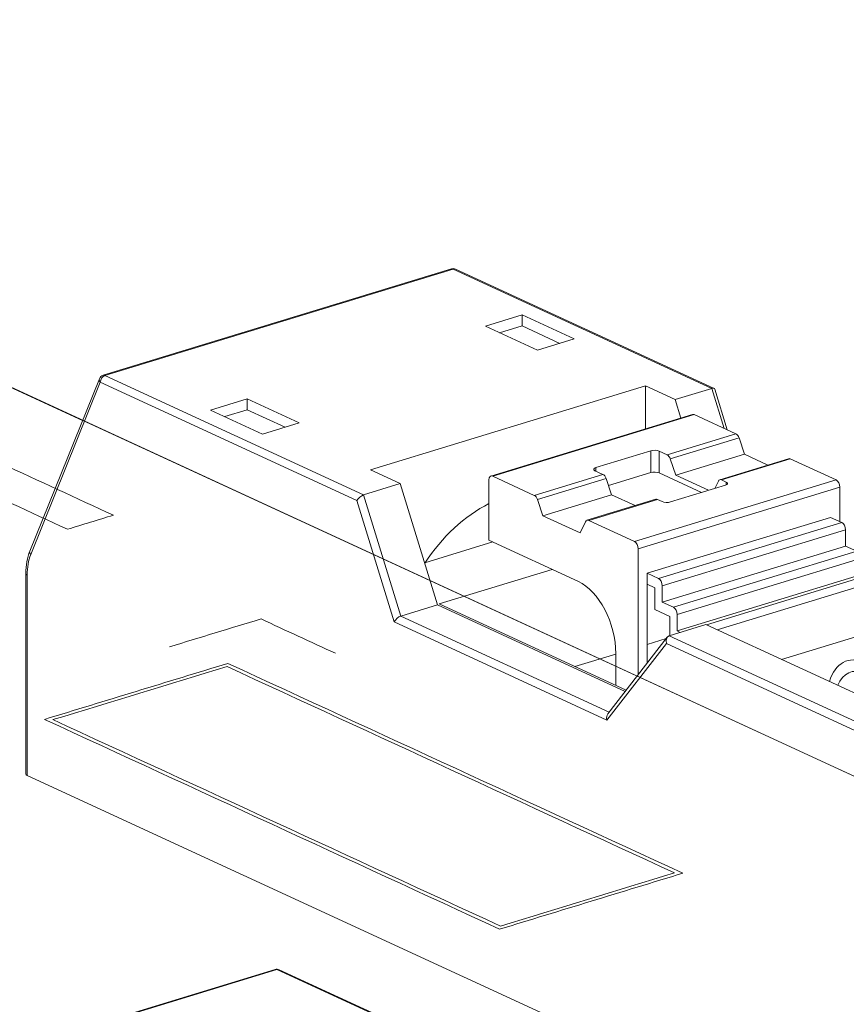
# Model space of a CAD drawing. Header units: inches. Extents: x -36 to 647, y 177 to 609.
# Tile 15 of 256: x 118 to 125, y 348 to 357. Entities that reach past the tile are written whole.
import ezdxf

# ---------------------------------------------------------------- set-up
doc = ezdxf.new("R2010")
doc.units = ezdxf.units.IN
doc.header["$MEASUREMENT"] = 0
doc.layers.add('1', color=7, linetype='Continuous')

# ---------------------------------------------------------------- blocks, each defined once
blk = doc.blocks.new('block 3333')
at = {"layer": '1', "color": 155, "lineweight": 18, "true_color": 0x4c7299}
blk.add_lwpolyline([(122.5017, 347.6734), (120.3149, 348.6822)], dxfattribs=at)
blk = doc.blocks.new('block 3335')
at = {"layer": '1', "color": 155, "lineweight": 18, "true_color": 0x4c7299}
blk.add_lwpolyline([(120.2794, 348.6846), (117.3321, 347.7841)], dxfattribs=at)
blk = doc.blocks.new('block 3354')
at = {"layer": '1', "color": 155, "lineweight": 18, "true_color": 0x4c7299}
blk.add_lwpolyline([(123.5992, 351.4977), (123.0961, 350.8492)], dxfattribs=at)
blk = doc.blocks.new('block 3357')
at = {"layer": '1', "color": 155, "lineweight": 18, "true_color": 0x4c7299}
blk.add_lwpolyline([(123.5011, 352.6642), (122.9194, 352.4864)], dxfattribs=at)
blk = doc.blocks.new('block 3358')
at = {"layer": '1', "color": 155, "lineweight": 18, "true_color": 0x4c7299}
blk.add_lwpolyline([(124.6258, 353.0078), (124.0441, 352.83)], dxfattribs=at)
blk = doc.blocks.new('block 3359')
at = {"layer": '1', "color": 155, "lineweight": 18, "true_color": 0x4c7299}
blk.add_lwpolyline([(123.8133, 353.3826), (122.107, 352.8612)], dxfattribs=at)
blk = doc.blocks.new('block 3361')
at = {"layer": '1', "color": 155, "lineweight": 18, "true_color": 0x4c7299}
blk.add_lwpolyline([(124.1062, 353.2527), (124.0003, 353.5969)], dxfattribs=at)
blk = doc.blocks.new('block 3362')
at = {"layer": '1', "color": 155, "lineweight": 18, "true_color": 0x4c7299}
blk.add_lwpolyline([(123.9947, 353.6033), (121.808, 354.612)], dxfattribs=at)
blk = doc.blocks.new('block 3363')
at = {"layer": '1', "color": 155, "lineweight": 18, "true_color": 0x4c7299}
blk.add_lwpolyline([(118.7934, 353.6849), (118.2042, 352.2264)], dxfattribs=at)
blk = doc.blocks.new('block 3364')
at = {"layer": '1', "color": 155, "lineweight": 18, "true_color": 0x4c7299}
blk.add_lwpolyline([(121.7724, 354.6144), (118.8251, 353.7139)], dxfattribs=at)
blk = doc.blocks.new('block 3365')
at = {"layer": '1', "color": 155, "lineweight": 18, "true_color": 0x4c7299}
blk.add_lwpolyline([(118.1705, 352.035), (118.1705, 350.337)], dxfattribs=at)
blk = doc.blocks.new('block 3384')
at = {"layer": '1', "color": 155, "lineweight": 18, "true_color": 0x4c7299}
blk.add_lwpolyline([(122.4727, 352.6978), (122.1216, 352.8597)], dxfattribs=at)
blk = doc.blocks.new('block 3924')
at = {"layer": '1', "color": 155, "lineweight": 18, "true_color": 0x4c7299}
blk.add_lwpolyline([(111.2992, 356.7238), (118.6514, 353.3323)], dxfattribs=at)
blk = doc.blocks.new('block 4121')
at = {"layer": '1', "color": 155, "lineweight": 13, "true_color": 0x4c7299}
blk.add_lwpolyline([(120.294, 348.6831), (117.3467, 347.7826)], dxfattribs=at)
blk = doc.blocks.new('block 4122')
at = {"layer": '1', "color": 155, "lineweight": 13, "true_color": 0x4c7299}
blk.add_lwpolyline([(122.4838, 347.673), (120.294, 348.6831)], dxfattribs=at)
blk = doc.blocks.new('block 4273')
at = {"layer": '1', "color": 155, "lineweight": 18, "true_color": 0x4c7299}
blk.add_lwpolyline([(123.6258, 352.6417), (124.0911, 352.7839)], dxfattribs=at)
blk = doc.blocks.new('block 4274')
at = {"layer": '1', "color": 155, "lineweight": 18, "true_color": 0x4c7299}
blk.add_lwpolyline([(124.0983, 352.8103), (124.0587, 352.8286)], dxfattribs=at)
blk = doc.blocks.new('block 4275')
at = {"layer": '1', "color": 155, "lineweight": 18, "true_color": 0x4c7299}
blk.add_lwpolyline([(124.6404, 353.0063), (125.0272, 352.8278)], dxfattribs=at)
blk = doc.blocks.new('block 4276')
at = {"layer": '1', "color": 155, "lineweight": 13, "true_color": 0x4c7299}
blk.add_lwpolyline([(123.3209, 352.3065), (125.0272, 352.8278)], dxfattribs=at)
blk = doc.blocks.new('block 4277')
at = {"layer": '1', "color": 155, "lineweight": 18, "true_color": 0x4c7299}
blk.add_lwpolyline([(123.3209, 352.3065), (122.934, 352.485)], dxfattribs=at)
blk = doc.blocks.new('block 4278')
at = {"layer": '1', "color": 155, "lineweight": 13, "true_color": 0x4c7299}
blk.add_lwpolyline([(123.5157, 352.6627), (122.934, 352.485)], dxfattribs=at)
blk = doc.blocks.new('block 4279')
at = {"layer": '1', "color": 155, "lineweight": 18, "true_color": 0x4c7299}
blk.add_lwpolyline([(123.5157, 352.6627), (123.5554, 352.6444)], dxfattribs=at)
blk = doc.blocks.new('block 4280')
at = {"layer": '1', "color": 155, "lineweight": 13, "true_color": 0x4c7299}
blk.add_lwpolyline([(122.4727, 352.6978), (123.0544, 352.8755)], dxfattribs=at)
blk = doc.blocks.new('block 4281')
at = {"layer": '1', "color": 155, "lineweight": 13, "true_color": 0x4c7299}
blk.add_lwpolyline([(123.8279, 353.3811), (122.1216, 352.8597)], dxfattribs=at)
blk = doc.blocks.new('block 4282')
at = {"layer": '1', "color": 155, "lineweight": 18, "true_color": 0x4c7299}
blk.add_lwpolyline([(123.8279, 353.3811), (124.179, 353.2191)], dxfattribs=at)
blk = doc.blocks.new('block 4283')
at = {"layer": '1', "color": 155, "lineweight": 18, "true_color": 0x4c7299}
blk.add_lwpolyline([(123.5973, 353.0414), (123.5302, 353.0723)], dxfattribs=at)
blk = doc.blocks.new('block 4284')
at = {"layer": '1', "color": 155, "lineweight": 18, "true_color": 0x4c7299}
blk.add_lwpolyline([(123.4599, 353.075), (122.9945, 352.9329)], dxfattribs=at)
blk = doc.blocks.new('block 4285')
at = {"layer": '1', "color": 155, "lineweight": 18, "true_color": 0x4c7299}
blk.add_lwpolyline([(122.9873, 352.9064), (123.0544, 352.8755)], dxfattribs=at)
blk = doc.blocks.new('block 4286')
at = {"layer": '1', "color": 155, "lineweight": 13, "true_color": 0x4c7299}
blk.add_lwpolyline([(123.0817, 352.8397), (122.5, 352.662)], dxfattribs=at)
blk = doc.blocks.new('block 4287')
at = {"layer": '1', "color": 155, "lineweight": 13, "true_color": 0x4c7299}
blk.add_lwpolyline([(124.6404, 353.0063), (124.0587, 352.8286)], dxfattribs=at)
blk = doc.blocks.new('block 4288')
at = {"layer": '1', "color": 155, "lineweight": 13, "true_color": 0x4c7299}
blk.add_lwpolyline([(123.5973, 353.0414), (124.179, 353.2191)], dxfattribs=at)
blk = doc.blocks.new('block 4289')
at = {"layer": '1', "color": 155, "lineweight": 13, "true_color": 0x4c7299}
blk.add_lwpolyline([(124.2063, 353.1833), (123.6246, 353.0056)], dxfattribs=at)
blk = doc.blocks.new('block 4290')
at = {"layer": '1', "color": 155, "lineweight": 13, "true_color": 0x4c7299}
blk.add_lwpolyline([(125.0588, 352.7669), (123.3524, 352.2456)], dxfattribs=at)
blk = doc.blocks.new('block 4291')
at = {"layer": '1', "color": 155, "lineweight": 18, "true_color": 0x4c7299}
blk.add_lwpolyline([(123.6702, 352.8687), (124.2519, 353.0465)], dxfattribs=at)
blk = doc.blocks.new('block 4292')
at = {"layer": '1', "color": 155, "lineweight": 18, "true_color": 0x4c7299}
blk.add_lwpolyline([(124.2063, 353.1833), (124.2519, 353.0465)], dxfattribs=at)
blk = doc.blocks.new('block 4293')
at = {"layer": '1', "color": 155, "lineweight": 18, "true_color": 0x4c7299}
blk.add_lwpolyline([(123.6702, 352.8687), (123.6246, 353.0056)], dxfattribs=at)
blk = doc.blocks.new('block 4294')
at = {"layer": '1', "color": 155, "lineweight": 18, "true_color": 0x4c7299}
blk.add_lwpolyline([(122.5455, 352.5251), (123.1273, 352.7029)], dxfattribs=at)
blk = doc.blocks.new('block 4295')
at = {"layer": '1', "color": 155, "lineweight": 18, "true_color": 0x4c7299}
blk.add_lwpolyline([(122.5455, 352.5251), (122.5, 352.662)], dxfattribs=at)
blk = doc.blocks.new('block 4296')
at = {"layer": '1', "color": 155, "lineweight": 18, "true_color": 0x4c7299}
blk.add_lwpolyline([(123.0817, 352.8397), (123.1273, 352.7029)], dxfattribs=at)
blk = doc.blocks.new('block 4297')
at = {"layer": '1', "color": 155, "lineweight": 18, "true_color": 0x4c7299}
blk.add_lwpolyline([(124.0313, 352.818), (124.0018, 352.7566)], dxfattribs=at)
blk = doc.blocks.new('block 4298')
at = {"layer": '1', "color": 155, "lineweight": 18, "true_color": 0x4c7299}
blk.add_lwpolyline([(122.9067, 352.4744), (122.8612, 352.3795)], dxfattribs=at)
blk = doc.blocks.new('block 4299')
at = {"layer": '1', "color": 155, "lineweight": 18, "true_color": 0x4c7299}
blk.add_lwpolyline([(122.8612, 352.3795), (122.5455, 352.5251)], dxfattribs=at)
blk = doc.blocks.new('block 4300')
at = {"layer": '1', "color": 155, "lineweight": 18, "true_color": 0x4c7299}
blk.add_lwpolyline([(123.1273, 352.7029), (123.3267, 352.6109)], dxfattribs=at)
blk = doc.blocks.new('block 4301')
at = {"layer": '1', "color": 155, "lineweight": 18, "true_color": 0x4c7299}
blk.add_lwpolyline([(124.2519, 353.0465), (124.4513, 352.9545)], dxfattribs=at)
blk = doc.blocks.new('block 4302')
at = {"layer": '1', "color": 155, "lineweight": 18, "true_color": 0x4c7299}
blk.add_lwpolyline([(123.9486, 352.7403), (123.6702, 352.8687)], dxfattribs=at)
blk = doc.blocks.new('block 4303')
at = {"layer": '1', "color": 155, "lineweight": 13, "true_color": 0x4c7299}
blk.add_lwpolyline([(123.5916, 351.4444), (123.0884, 350.796)], dxfattribs=at)
blk = doc.blocks.new('block 4304')
at = {"layer": '1', "color": 155, "lineweight": 13, "true_color": 0x4c7299}
blk.add_lwpolyline([(124.0809, 353.2644), (123.9768, 353.6028)], dxfattribs=at)
blk = doc.blocks.new('block 4305')
at = {"layer": '1', "color": 155, "lineweight": 18, "true_color": 0x4c7299}
blk.add_lwpolyline([(123.6665, 353.5081), (123.7144, 353.3523)], dxfattribs=at)
blk = doc.blocks.new('block 4306')
at = {"layer": '1', "color": 155, "lineweight": 18, "true_color": 0x4c7299}
blk.add_lwpolyline([(123.9768, 353.6028), (123.6665, 353.5081)], dxfattribs=at)
blk = doc.blocks.new('block 4307')
at = {"layer": '1', "color": 155, "lineweight": 13, "true_color": 0x4c7299}
blk.add_lwpolyline([(125.45, 350.5871), (123.5916, 351.4444)], dxfattribs=at)
blk = doc.blocks.new('block 4308')
at = {"layer": '1', "color": 155, "lineweight": 13, "true_color": 0x4c7299}
blk.add_lwpolyline([(123.6157, 351.5094), (125.5093, 350.6358)], dxfattribs=at)
blk = doc.blocks.new('block 4309')
at = {"layer": '1', "color": 155, "lineweight": 13, "true_color": 0x4c7299}
blk.add_lwpolyline([(120.9716, 352.6529), (118.8009, 353.6543)], dxfattribs=at)
blk = doc.blocks.new('block 4313')
at = {"layer": '1', "color": 155, "lineweight": 18, "true_color": 0x4c7299}
blk.add_lwpolyline([(121.6553, 351.771), (121.3451, 351.6762)], dxfattribs=at)
blk = doc.blocks.new('block 4314')
at = {"layer": '1', "color": 155, "lineweight": 18, "true_color": 0x4c7299}
blk.add_lwpolyline([(121.6553, 351.771), (121.3397, 352.7971)], dxfattribs=at)
blk = doc.blocks.new('block 4315')
at = {"layer": '1', "color": 155, "lineweight": 18, "true_color": 0x4c7299}
blk.add_lwpolyline([(123.9259, 351.6041), (123.6157, 351.5094)], dxfattribs=at)
blk = doc.blocks.new('block 4324')
at = {"layer": '1', "color": 155, "lineweight": 18, "true_color": 0x4c7299}
blk.add_lwpolyline([(123.9259, 351.6041), (125.5671, 350.8471)], dxfattribs=at)
blk = doc.blocks.new('block 4328')
at = {"layer": '1', "color": 155, "lineweight": 18, "true_color": 0x4c7299}
blk.add_lwpolyline([(120.1746, 353.2156), (120.4849, 353.3104)], dxfattribs=at)
blk = doc.blocks.new('block 4329')
at = {"layer": '1', "color": 155, "lineweight": 18, "true_color": 0x4c7299}
blk.add_lwpolyline([(120.4849, 353.3104), (120.043, 353.5142)], dxfattribs=at)
blk = doc.blocks.new('block 4330')
at = {"layer": '1', "color": 155, "lineweight": 18, "true_color": 0x4c7299}
blk.add_lwpolyline([(120.043, 353.5142), (119.7328, 353.4194)], dxfattribs=at)
blk = doc.blocks.new('block 4331')
at = {"layer": '1', "color": 155, "lineweight": 18, "true_color": 0x4c7299}
blk.add_lwpolyline([(119.7328, 353.4194), (120.1746, 353.2156)], dxfattribs=at)
blk = doc.blocks.new('block 4332')
at = {"layer": '1', "color": 155, "lineweight": 18, "true_color": 0x4c7299}
blk.add_lwpolyline([(121.3397, 352.7971), (121.0295, 352.7023)], dxfattribs=at)
blk = doc.blocks.new('block 4333')
at = {"layer": '1', "color": 155, "lineweight": 13, "true_color": 0x4c7299}
blk.add_lwpolyline([(118.8397, 353.7125), (121.0295, 352.7023)], dxfattribs=at)
blk = doc.blocks.new('block 4334')
at = {"layer": '1', "color": 155, "lineweight": 13, "true_color": 0x4c7299}
blk.add_lwpolyline([(121.787, 354.613), (118.8397, 353.7125)], dxfattribs=at)
blk = doc.blocks.new('block 4335')
at = {"layer": '1', "color": 155, "lineweight": 13, "true_color": 0x4c7299}
blk.add_lwpolyline([(123.9768, 353.6028), (121.787, 354.613)], dxfattribs=at)
blk = doc.blocks.new('block 4336')
at = {"layer": '1', "color": 155, "lineweight": 18, "true_color": 0x4c7299}
blk.add_lwpolyline([(123.414, 353.6245), (121.0872, 352.9136)], dxfattribs=at)
blk = doc.blocks.new('block 4337')
at = {"layer": '1', "color": 155, "lineweight": 18, "true_color": 0x4c7299}
blk.add_lwpolyline([(122.5015, 353.9265), (122.8117, 354.0213)], dxfattribs=at)
blk = doc.blocks.new('block 4338')
at = {"layer": '1', "color": 155, "lineweight": 18, "true_color": 0x4c7299}
blk.add_lwpolyline([(122.8117, 354.0213), (122.3698, 354.2252)], dxfattribs=at)
blk = doc.blocks.new('block 4339')
at = {"layer": '1', "color": 155, "lineweight": 18, "true_color": 0x4c7299}
blk.add_lwpolyline([(122.3698, 354.2252), (122.0596, 354.1304)], dxfattribs=at)
blk = doc.blocks.new('block 4340')
at = {"layer": '1', "color": 155, "lineweight": 18, "true_color": 0x4c7299}
blk.add_lwpolyline([(122.0596, 354.1304), (122.5015, 353.9265)], dxfattribs=at)
blk = doc.blocks.new('block 4341')
at = {"layer": '1', "color": 155, "lineweight": 18, "true_color": 0x4c7299}
blk.add_lwpolyline([(121.0872, 352.9136), (121.3397, 352.7971)], dxfattribs=at)
blk = doc.blocks.new('block 4342')
at = {"layer": '1', "color": 155, "lineweight": 18, "true_color": 0x4c7299}
blk.add_lwpolyline([(123.6665, 353.5081), (123.414, 353.6245)], dxfattribs=at)
blk = doc.blocks.new('block 4343')
at = {"layer": '1', "color": 155, "lineweight": 18, "true_color": 0x4c7299}
blk.add_lwpolyline([(121.2872, 351.6268), (120.9716, 352.6529)], dxfattribs=at)
blk = doc.blocks.new('block 4344')
at = {"layer": '1', "color": 155, "lineweight": 13, "true_color": 0x4c7299}
blk.add_lwpolyline([(121.0295, 352.7023), (121.3451, 351.6762)], dxfattribs=at)
blk = doc.blocks.new('block 4349')
at = {"layer": '1', "color": 155, "lineweight": 13, "true_color": 0x4c7299}
blk.add_lwpolyline([(118.8009, 353.6543), (118.2118, 352.1958)], dxfattribs=at)
blk = doc.blocks.new('block 4350')
at = {"layer": '1', "color": 155, "lineweight": 13, "true_color": 0x4c7299}
blk.add_lwpolyline([(123.5247, 351.9939), (125.0759, 352.4679)], dxfattribs=at)
blk = doc.blocks.new('block 4351')
at = {"layer": '1', "color": 155, "lineweight": 18, "true_color": 0x4c7299}
blk.add_lwpolyline([(123.43, 352.0376), (123.5247, 351.9939)], dxfattribs=at)
blk = doc.blocks.new('block 4352')
at = {"layer": '1', "color": 155, "lineweight": 18, "true_color": 0x4c7299}
blk.add_lwpolyline([(125.0759, 352.4679), (124.9812, 352.5115)], dxfattribs=at)
blk = doc.blocks.new('block 4353')
at = {"layer": '1', "color": 155, "lineweight": 13, "true_color": 0x4c7299}
blk.add_lwpolyline([(125.1075, 352.407), (123.5562, 351.933)], dxfattribs=at)
blk = doc.blocks.new('block 4354')
at = {"layer": '1', "color": 155, "lineweight": 18, "true_color": 0x4c7299}
blk.add_lwpolyline([(123.5562, 351.794), (123.6509, 351.7503)], dxfattribs=at)
blk = doc.blocks.new('block 4355')
at = {"layer": '1', "color": 155, "lineweight": 18, "true_color": 0x4c7299}
blk.add_lwpolyline([(125.2021, 352.2243), (125.1075, 352.2679)], dxfattribs=at)
blk = doc.blocks.new('block 4356')
at = {"layer": '1', "color": 155, "lineweight": 13, "true_color": 0x4c7299}
blk.add_lwpolyline([(123.6509, 351.7503), (125.2021, 352.2243)], dxfattribs=at)
blk = doc.blocks.new('block 4357')
at = {"layer": '1', "color": 155, "lineweight": 13, "true_color": 0x4c7299}
blk.add_lwpolyline([(125.2337, 352.1633), (123.6825, 351.6894)], dxfattribs=at)
blk = doc.blocks.new('block 4358')
at = {"layer": '1', "color": 155, "lineweight": 18, "true_color": 0x4c7299}
blk.add_lwpolyline([(123.6825, 351.5504), (123.7094, 351.538)], dxfattribs=at)
blk = doc.blocks.new('block 4360')
at = {"layer": '1', "color": 155, "lineweight": 13, "true_color": 0x4c7299}
blk.add_lwpolyline([(123.9306, 351.602), (125.2653, 352.0098)], dxfattribs=at)
blk = doc.blocks.new('block 4361')
at = {"layer": '1', "color": 155, "lineweight": 13, "true_color": 0x4c7299}
blk.add_lwpolyline([(125.2968, 351.9489), (124.0226, 351.5595)], dxfattribs=at)
blk = doc.blocks.new('block 4364')
at = {"layer": '1', "color": 155, "lineweight": 13, "true_color": 0x4c7299}
blk.add_lwpolyline([(121.3451, 351.6762), (123.1071, 350.8634)], dxfattribs=at)
blk = doc.blocks.new('block 4365')
at = {"layer": '1', "color": 155, "lineweight": 13, "true_color": 0x4c7299}
blk.add_lwpolyline([(123.0884, 350.796), (121.2872, 351.6268)], dxfattribs=at)
blk = doc.blocks.new('block 4366')
at = {"layer": '1', "color": 155, "lineweight": 18, "true_color": 0x4c7299}
blk.add_lwpolyline([(123.243, 351.0386), (121.6553, 351.771)], dxfattribs=at)
blk = doc.blocks.new('block 4369')
at = {"layer": '1', "color": 155, "lineweight": 18, "true_color": 0x4c7299}
blk.add_lwpolyline([(122.6259, 352.071), (121.668, 351.7783)], dxfattribs=at)
blk = doc.blocks.new('block 4370')
at = {"layer": '1', "color": 155, "lineweight": 18, "true_color": 0x4c7299}
blk.add_lwpolyline([(121.668, 351.7783), (123.2505, 351.0483)], dxfattribs=at)
blk = doc.blocks.new('block 5657')
at = {"layer": '1', "color": 155, "lineweight": 13, "true_color": 0x4c7299}
blk.add_lwpolyline([(124.0983, 352.7866), (124.0983, 352.8103)], dxfattribs=at)
blk = doc.blocks.new('block 5658')
at = {"layer": '1', "color": 155, "lineweight": 13, "true_color": 0x4c7299}
blk.add_lwpolyline([(123.5302, 352.887), (123.5302, 353.0723)], dxfattribs=at)
blk = doc.blocks.new('block 5659')
at = {"layer": '1', "color": 155, "lineweight": 13, "true_color": 0x4c7299}
blk.add_lwpolyline([(123.4599, 352.8897), (123.4599, 353.075)], dxfattribs=at)
blk = doc.blocks.new('block 5660')
at = {"layer": '1', "color": 155, "lineweight": 13, "true_color": 0x4c7299}
blk.add_lwpolyline([(122.9945, 352.9031), (122.9945, 352.9329)], dxfattribs=at)
blk = doc.blocks.new('block 5661')
at = {"layer": '1', "color": 155, "lineweight": 18, "true_color": 0x4c7299}
blk.add_lwpolyline([(125.0588, 352.4757), (125.0588, 352.7669)], dxfattribs=at)
blk = doc.blocks.new('block 5662')
at = {"layer": '1', "color": 155, "lineweight": 18, "true_color": 0x4c7299}
blk.add_lwpolyline([(123.3524, 351.1796), (123.3524, 352.2456)], dxfattribs=at)
blk = doc.blocks.new('block 5663')
at = {"layer": '1', "color": 155, "lineweight": 18, "true_color": 0x4c7299}
blk.add_lwpolyline([(122.09, 352.828), (122.09, 352.3182)], dxfattribs=at)
blk = doc.blocks.new('block 5664')
at = {"layer": '1', "color": 155, "lineweight": 18, "true_color": 0x4c7299}
blk.add_lwpolyline([(123.43, 351.2796), (123.43, 351.9449)], dxfattribs=at)
blk = doc.blocks.new('block 5665')
at = {"layer": '1', "color": 155, "lineweight": 18, "true_color": 0x4c7299}
blk.add_lwpolyline([(123.8882, 352.7218), (123.5302, 352.887)], dxfattribs=at)
blk = doc.blocks.new('block 5666')
at = {"layer": '1', "color": 155, "lineweight": 18, "true_color": 0x4c7299}
blk.add_lwpolyline([(123.4599, 352.8897), (123.1015, 352.7802)], dxfattribs=at)
blk = doc.blocks.new('block 5667')
at = {"layer": '1', "color": 155, "lineweight": 18, "true_color": 0x4c7299}
blk.add_lwpolyline([(123.414, 353.2606), (123.414, 353.6245)], dxfattribs=at)
blk = doc.blocks.new('block 5668')
at = {"layer": '1', "color": 155, "lineweight": 18, "true_color": 0x4c7299}
blk.add_lwpolyline([(123.43, 351.9449), (123.43, 352.0376)], dxfattribs=at)
blk = doc.blocks.new('block 5669')
at = {"layer": '1', "color": 155, "lineweight": 18, "true_color": 0x4c7299}
blk.add_lwpolyline([(122.3698, 354.1325), (122.3698, 354.2252)], dxfattribs=at)
blk = doc.blocks.new('block 5670')
at = {"layer": '1', "color": 155, "lineweight": 18, "true_color": 0x4c7299}
blk.add_lwpolyline([(120.043, 353.4216), (120.043, 353.5142)], dxfattribs=at)
blk = doc.blocks.new('block 5674')
at = {"layer": '1', "color": 155, "lineweight": 18, "true_color": 0x4c7299}
blk.add_lwpolyline([(123.43, 352.0376), (124.9812, 352.5115)], dxfattribs=at)
blk = doc.blocks.new('block 5676')
at = {"layer": '1', "color": 155, "lineweight": 18, "true_color": 0x4c7299}
blk.add_lwpolyline([(122.3698, 354.1325), (122.1805, 354.0746)], dxfattribs=at)
blk = doc.blocks.new('block 5677')
at = {"layer": '1', "color": 155, "lineweight": 18, "true_color": 0x4c7299}
blk.add_lwpolyline([(120.364, 353.2735), (120.043, 353.4216)], dxfattribs=at)
blk = doc.blocks.new('block 5678')
at = {"layer": '1', "color": 155, "lineweight": 18, "true_color": 0x4c7299}
blk.add_lwpolyline([(122.6908, 353.9844), (122.3698, 354.1325)], dxfattribs=at)
blk = doc.blocks.new('block 5679')
at = {"layer": '1', "color": 155, "lineweight": 18, "true_color": 0x4c7299}
blk.add_lwpolyline([(120.043, 353.4216), (119.8537, 353.3637)], dxfattribs=at)
blk = doc.blocks.new('block 5680')
at = {"layer": '1', "color": 155, "lineweight": 18, "true_color": 0x4c7299}
blk.add_lwpolyline([(123.5562, 351.933), (123.5562, 351.794)], dxfattribs=at)
blk = doc.blocks.new('block 5681')
at = {"layer": '1', "color": 155, "lineweight": 18, "true_color": 0x4c7299}
blk.add_lwpolyline([(125.1075, 352.2679), (125.1075, 352.407)], dxfattribs=at)
blk = doc.blocks.new('block 5682')
at = {"layer": '1', "color": 155, "lineweight": 18, "true_color": 0x4c7299}
blk.add_lwpolyline([(123.43, 351.9449), (123.4931, 351.9158)], dxfattribs=at)
blk = doc.blocks.new('block 5683')
at = {"layer": '1', "color": 155, "lineweight": 18, "true_color": 0x4c7299}
blk.add_lwpolyline([(123.4931, 351.9158), (123.4931, 351.7304)], dxfattribs=at)
blk = doc.blocks.new('block 5684')
at = {"layer": '1', "color": 155, "lineweight": 18, "true_color": 0x4c7299}
blk.add_lwpolyline([(123.5562, 351.794), (125.1075, 352.2679)], dxfattribs=at)
blk = doc.blocks.new('block 5685')
at = {"layer": '1', "color": 155, "lineweight": 18, "true_color": 0x4c7299}
blk.add_lwpolyline([(123.6825, 351.6894), (123.6825, 351.5504)], dxfattribs=at)
blk = doc.blocks.new('block 5687')
at = {"layer": '1', "color": 155, "lineweight": 18, "true_color": 0x4c7299}
blk.add_lwpolyline([(123.4931, 351.7304), (123.6194, 351.6722)], dxfattribs=at)
blk = doc.blocks.new('block 5688')
at = {"layer": '1', "color": 155, "lineweight": 18, "true_color": 0x4c7299}
blk.add_lwpolyline([(123.6194, 351.6722), (123.6194, 351.5105)], dxfattribs=at)
blk = doc.blocks.new('block 5689')
at = {"layer": '1', "color": 155, "lineweight": 18, "true_color": 0x4c7299}
blk.add_lwpolyline([(122.09, 352.3182), (122.8475, 351.9688)], dxfattribs=at)
blk = doc.blocks.new('block 5694')
at = {"layer": '1', "color": 155, "lineweight": 18, "true_color": 0x4c7299}
blk.add_lwpolyline([(123.6825, 351.5504), (125.2337, 352.0243)], dxfattribs=at)
blk = doc.blocks.new('block 5696')
at = {"layer": '1', "color": 155, "lineweight": 18, "true_color": 0x4c7299}
blk.add_lwpolyline([(123.1631, 351.0886), (123.1631, 351.3598)], dxfattribs=at)
blk = doc.blocks.new('block 5697')
at = {"layer": '1', "color": 155, "lineweight": 18, "true_color": 0x4c7299}
blk.add_lwpolyline([(122.1227, 352.3031), (121.5459, 352.1269)], dxfattribs=at)
blk = doc.blocks.new('block 5699')
at = {"layer": '1', "color": 155, "lineweight": 18, "true_color": 0x4c7299}
blk.add_lwpolyline([(125.2968, 351.5318), (124.5665, 351.3086)], dxfattribs=at)
blk = doc.blocks.new('block 5702')
at = {"layer": '1', "color": 155, "lineweight": 18, "true_color": 0x4c7299}
blk.add_lwpolyline([(122.8162, 351.2487), (123.1631, 351.3546)], dxfattribs=at)
blk = doc.blocks.new('block 5703')
at = {"layer": '1', "color": 155, "lineweight": 18, "true_color": 0x4c7299}
blk.add_lwpolyline([(123.43, 351.4362), (123.5893, 351.4849)], dxfattribs=at)
blk = doc.blocks.new('block 5704')
at = {"layer": '1', "color": 155, "lineweight": 13, "true_color": 0x4c7299}
blk.add_lwpolyline([(118.1818, 352.0231), (118.1818, 350.3252)], dxfattribs=at)
blk = doc.blocks.new('block 5708')
at = {"layer": '1', "color": 155, "lineweight": 18, "true_color": 0x4c7299}
blk.add_lwpolyline([(125.567, 346.9184), (118.1818, 350.3252)], dxfattribs=at)
blk = doc.blocks.new('block 6055')
at = {"layer": '1', "color": 18, "lineweight": 13, "true_color": 0x4c0000}
blk.add_lwpolyline([(111.2992, 356.7238), (194.3451, 318.4153)], dxfattribs=at)
blk = doc.blocks.new('block 6056')
at = {"layer": '1', "color": 18, "lineweight": 13, "true_color": 0x4c0000}
blk.add_lwpolyline([(111.2992, 356.7238), (194.3451, 318.4153)], dxfattribs=at)
blk = doc.blocks.new('block 6337')
at = {"layer": '1', "color": 155, "lineweight": 18, "true_color": 0x4c7299}
blk.add_open_spline([(120.3149, 348.6822), (120.3038, 348.6873), (120.2911, 348.6882), (120.2794, 348.6846)], degree=3, dxfattribs=at)
blk = doc.blocks.new('block 6339')
at = {"layer": '1', "color": 155, "lineweight": 18, "true_color": 0x4c7299}
blk.add_open_spline([(118.8251, 353.7139), (118.8107, 353.7095), (118.799, 353.6988), (118.7934, 353.6849)], degree=3, dxfattribs=at)
blk = doc.blocks.new('block 6340')
at = {"layer": '1', "color": 155, "lineweight": 18, "true_color": 0x4c7299}
blk.add_open_spline([(121.808, 354.612), (121.7968, 354.6172), (121.7841, 354.618), (121.7724, 354.6144)], degree=3, dxfattribs=at)
blk = doc.blocks.new('block 6474')
at = {"layer": '1', "color": 155, "lineweight": 13, "true_color": 0x4c7299}
blk.add_open_spline([(120.3149, 348.6822), (120.3087, 348.685), (120.3014, 348.6854), (120.294, 348.6831)], degree=3, dxfattribs=at)
blk = doc.blocks.new('block 6478')
at = {"layer": '1', "color": 155, "lineweight": 13, "true_color": 0x4c7299}
blk.add_open_spline([(120.294, 348.6831), (120.2889, 348.6854), (120.2839, 348.686), (120.2794, 348.6846)], degree=3, dxfattribs=at)
blk = doc.blocks.new('block 6544')
at = {"layer": '1', "color": 155, "lineweight": 18, "true_color": 0x4c7299}
blk.add_open_spline([(124.0911, 352.7839), (124.1125, 352.7904), (124.1158, 352.8022), (124.0983, 352.8103)], degree=3, dxfattribs=at)
blk = doc.blocks.new('block 6545')
at = {"layer": '1', "color": 155, "lineweight": 18, "true_color": 0x4c7299}
blk.add_open_spline([(123.5554, 352.6444), (123.5728, 352.6363), (123.6043, 352.6351), (123.6258, 352.6417)], degree=3, dxfattribs=at)
blk = doc.blocks.new('block 6546')
at = {"layer": '1', "color": 155, "lineweight": 18, "true_color": 0x4c7299}
blk.add_open_spline([(123.5302, 353.0723), (123.5128, 353.0804), (123.4813, 353.0816), (123.4599, 353.075)], degree=3, dxfattribs=at)
blk = doc.blocks.new('block 6547')
at = {"layer": '1', "color": 155, "lineweight": 18, "true_color": 0x4c7299}
blk.add_open_spline([(122.9945, 352.9329), (122.9731, 352.9263), (122.9699, 352.9145), (122.9873, 352.9064)], degree=3, dxfattribs=at)
blk = doc.blocks.new('block 6548')
at = {"layer": '1', "color": 155, "lineweight": 18, "true_color": 0x4c7299}
blk.add_open_spline([(122.934, 352.485), (122.9228, 352.4902), (122.9124, 352.4861), (122.9067, 352.4744)], degree=3, dxfattribs=at)
blk = doc.blocks.new('block 6549')
at = {"layer": '1', "color": 155, "lineweight": 18, "true_color": 0x4c7299}
blk.add_open_spline([(123.5157, 352.6627), (123.5107, 352.665), (123.5056, 352.6655), (123.5011, 352.6642)], degree=3, dxfattribs=at)
blk = doc.blocks.new('block 6550')
at = {"layer": '1', "color": 155, "lineweight": 18, "true_color": 0x4c7299}
blk.add_open_spline([(122.5, 352.662), (122.4944, 352.6789), (122.4839, 352.6926), (122.4727, 352.6978)], degree=3, dxfattribs=at)
blk = doc.blocks.new('block 6551')
at = {"layer": '1', "color": 155, "lineweight": 18, "true_color": 0x4c7299}
blk.add_open_spline([(123.0817, 352.8397), (123.0761, 352.8567), (123.0656, 352.8703), (123.0544, 352.8755)], degree=3, dxfattribs=at)
blk = doc.blocks.new('block 6552')
at = {"layer": '1', "color": 155, "lineweight": 18, "true_color": 0x4c7299}
blk.add_open_spline([(124.6404, 353.0063), (124.6353, 353.0086), (124.6303, 353.0091), (124.6258, 353.0078)], degree=3, dxfattribs=at)
blk = doc.blocks.new('block 6553')
at = {"layer": '1', "color": 155, "lineweight": 18, "true_color": 0x4c7299}
blk.add_open_spline([(124.0587, 352.8286), (124.0474, 352.8338), (124.037, 352.8297), (124.0313, 352.818)], degree=3, dxfattribs=at)
blk = doc.blocks.new('block 6554')
at = {"layer": '1', "color": 155, "lineweight": 18, "true_color": 0x4c7299}
blk.add_open_spline([(124.2063, 353.1833), (124.2007, 353.2003), (124.1903, 353.2139), (124.179, 353.2191)], degree=3, dxfattribs=at)
blk = doc.blocks.new('block 6555')
at = {"layer": '1', "color": 155, "lineweight": 18, "true_color": 0x4c7299}
blk.add_open_spline([(123.6246, 353.0056), (123.619, 353.0226), (123.6086, 353.0362), (123.5973, 353.0414)], degree=3, dxfattribs=at)
blk = doc.blocks.new('block 6556')
at = {"layer": '1', "color": 155, "lineweight": 18, "true_color": 0x4c7299}
blk.add_open_spline([(125.0588, 352.7669), (125.0588, 352.7925), (125.0446, 352.8198), (125.0272, 352.8278)], degree=3, dxfattribs=at)
blk = doc.blocks.new('block 6557')
at = {"layer": '1', "color": 155, "lineweight": 18, "true_color": 0x4c7299}
blk.add_open_spline([(123.3524, 352.2456), (123.3524, 352.2712), (123.3383, 352.2985), (123.3209, 352.3065)], degree=3, dxfattribs=at)
blk = doc.blocks.new('block 6558')
at = {"layer": '1', "color": 155, "lineweight": 18, "true_color": 0x4c7299}
blk.add_open_spline([(123.8279, 353.3811), (123.8228, 353.3834), (123.8178, 353.3839), (123.8133, 353.3826)], degree=3, dxfattribs=at)
blk = doc.blocks.new('block 6559')
at = {"layer": '1', "color": 155, "lineweight": 18, "true_color": 0x4c7299}
blk.add_open_spline([(122.1216, 352.8597), (122.1041, 352.8678), (122.09, 352.8536), (122.09, 352.828)], degree=3, dxfattribs=at)
blk = doc.blocks.new('block 6560')
at = {"layer": '1', "color": 155, "lineweight": 18, "true_color": 0x4c7299}
blk.add_open_spline([(123.0961, 350.8492), (123.0859, 350.8362), (123.083, 350.8157), (123.0884, 350.796)], degree=3, dxfattribs=at)
blk = doc.blocks.new('block 6561')
at = {"layer": '1', "color": 155, "lineweight": 18, "true_color": 0x4c7299}
blk.add_open_spline([(123.6157, 351.5094), (123.5942, 351.5028), (123.5835, 351.4737), (123.5916, 351.4444)], degree=3, dxfattribs=at)
blk = doc.blocks.new('block 6563')
at = {"layer": '1', "color": 155, "lineweight": 13, "true_color": 0x4c7299}
blk.add_open_spline([(121.808, 354.612), (121.8017, 354.6149), (121.7944, 354.6152), (121.787, 354.613)], degree=3, dxfattribs=at)
blk = doc.blocks.new('block 6564')
at = {"layer": '1', "color": 155, "lineweight": 13, "true_color": 0x4c7299}
blk.add_open_spline([(118.8397, 353.7125), (118.8183, 353.7059), (118.8009, 353.6799), (118.8009, 353.6543)], degree=3, dxfattribs=at)
blk = doc.blocks.new('block 6567')
at = {"layer": '1', "color": 155, "lineweight": 18, "true_color": 0x4c7299}
blk.add_open_spline([(124.0003, 353.5969), (123.998, 353.6044), (123.9892, 353.6066), (123.9768, 353.6028)], degree=3, dxfattribs=at)
blk = doc.blocks.new('block 6568')
at = {"layer": '1', "color": 155, "lineweight": 18, "true_color": 0x4c7299}
blk.add_open_spline([(121.0295, 352.7023), (121.0081, 352.6958), (120.9822, 352.6737), (120.9716, 352.6529)], degree=3, dxfattribs=at)
blk = doc.blocks.new('block 6569')
at = {"layer": '1', "color": 155, "lineweight": 18, "true_color": 0x4c7299}
blk.add_open_spline([(121.3451, 351.6762), (121.3237, 351.6697), (121.2978, 351.6476), (121.2872, 351.6268)], degree=3, dxfattribs=at)
blk = doc.blocks.new('block 6570')
at = {"layer": '1', "color": 155, "lineweight": 18, "true_color": 0x4c7299}
blk.add_open_spline([(125.2668, 351.283), (125.1361, 351.3433), (125.019, 351.2791), (124.9721, 351.1215)], degree=3, dxfattribs=at)
blk = doc.blocks.new('block 6574')
at = {"layer": '1', "color": 155, "lineweight": 13, "true_color": 0x4c7299}
blk.add_open_spline([(118.8397, 353.7125), (118.8346, 353.7148), (118.8296, 353.7153), (118.8251, 353.7139)], degree=3, dxfattribs=at)
blk = doc.blocks.new('block 6575')
at = {"layer": '1', "color": 155, "lineweight": 13, "true_color": 0x4c7299}
blk.add_open_spline([(118.7934, 353.6849), (118.7896, 353.6757), (118.7924, 353.6644), (118.8009, 353.6543)], degree=3, dxfattribs=at)
blk = doc.blocks.new('block 6576')
at = {"layer": '1', "color": 155, "lineweight": 13, "true_color": 0x4c7299}
blk.add_open_spline([(121.787, 354.613), (121.7819, 354.6153), (121.7769, 354.6158), (121.7724, 354.6144)], degree=3, dxfattribs=at)
blk = doc.blocks.new('block 6577')
at = {"layer": '1', "color": 155, "lineweight": 13, "true_color": 0x4c7299}
blk.add_open_spline([(118.2042, 352.2264), (118.2005, 352.2172), (118.2033, 352.206), (118.2118, 352.1958)], degree=3, dxfattribs=at)
blk = doc.blocks.new('block 6578')
at = {"layer": '1', "color": 155, "lineweight": 18, "true_color": 0x4c7299}
blk.add_open_spline([(123.5562, 351.933), (123.5562, 351.9586), (123.5421, 351.9859), (123.5247, 351.9939)], degree=3, dxfattribs=at)
blk = doc.blocks.new('block 6579')
at = {"layer": '1', "color": 155, "lineweight": 18, "true_color": 0x4c7299}
blk.add_open_spline([(125.1075, 352.407), (125.1075, 352.4325), (125.0933, 352.4598), (125.0759, 352.4679)], degree=3, dxfattribs=at)
blk = doc.blocks.new('block 6580')
at = {"layer": '1', "color": 155, "lineweight": 18, "true_color": 0x4c7299}
blk.add_open_spline([(123.6825, 351.6894), (123.6825, 351.715), (123.6684, 351.7423), (123.6509, 351.7503)], degree=3, dxfattribs=at)
blk = doc.blocks.new('block 6583')
at = {"layer": '1', "color": 155, "lineweight": 13, "true_color": 0x4c7299}
blk.add_open_spline([(118.1705, 352.035), (118.1705, 352.0307), (118.1745, 352.0265), (118.1818, 352.0231)], degree=3, dxfattribs=at)
blk = doc.blocks.new('block 6584')
at = {"layer": '1', "color": 155, "lineweight": 13, "true_color": 0x4c7299}
blk.add_open_spline([(118.2118, 352.1958), (118.192, 352.147), (118.1818, 352.0879), (118.1818, 352.0231)], degree=3, dxfattribs=at)
blk = doc.blocks.new('block 6661')
at = {"layer": '1', "color": 155, "lineweight": 18, "true_color": 0x4c7299}
blk.add_open_spline([(123.5302, 352.887), (123.5128, 352.895), (123.4813, 352.8962), (123.4599, 352.8897)], degree=3, dxfattribs=at)
blk = doc.blocks.new('block 6662')
at = {"layer": '1', "color": 155, "lineweight": 18, "true_color": 0x4c7299}
blk.add_open_spline([(125.2668, 351.1903), (125.1712, 351.2344), (125.0838, 351.1955), (125.041, 351.0897)], degree=3, dxfattribs=at)
blk = doc.blocks.new('block 6663')
at = {"layer": '1', "color": 155, "lineweight": 18, "true_color": 0x4c7299}
blk.add_open_spline([(123.1631, 351.3598), (123.1631, 351.6157), (123.0218, 351.8884), (122.8475, 351.9688)], degree=3, dxfattribs=at)
blk = doc.blocks.new('block 6664')
at = {"layer": '1', "color": 155, "lineweight": 18, "true_color": 0x4c7299}
blk.add_open_spline([(122.09, 352.6278), (121.8835, 352.524), (121.6932, 352.3478), (121.5466, 352.1246)], degree=3, dxfattribs=at)
blk = doc.blocks.new('block 6666')
at = {"layer": '1', "color": 155, "lineweight": 18, "true_color": 0x4c7299}
blk.add_open_spline([(118.1705, 350.337), (118.1705, 350.3327), (118.1745, 350.3285), (118.1818, 350.3252)], degree=3, dxfattribs=at)
blk = doc.blocks.new('block 9130')
at = {"layer": '1', "color": 155, "lineweight": 18, "true_color": 0x4c7299}
blk.add_open_spline([(118.2042, 352.2264), (118.1817, 352.1695), (118.1705, 352.1057), (118.1705, 352.035)], degree=3, dxfattribs=at)
blk = doc.blocks.new('block 9164')
at = {"layer": '1', "color": 18, "lineweight": 13, "true_color": 0x4c0000}
blk.add_lwpolyline([(110.481, 356.5068), (112.15, 356.3314), (113.6256, 355.6507), (116.5769, 354.2893), (128.3822, 348.8436), (175.6033, 327.0608)], dxfattribs=at)
blk = doc.blocks.new('block 9548')
at = {"layer": '1', "color": 18, "lineweight": 13, "true_color": 0x4c0000}
blk.add_lwpolyline([(110.481, 356.5068), (112.15, 356.3314), (113.6256, 355.6507), (116.5769, 354.2893), (128.3822, 348.8436), (175.6033, 327.0608)], dxfattribs=at)
blk = doc.blocks.new('block 9938')
at = {"layer": '1', "color": 18, "lineweight": 13, "true_color": 0x4c0000}
blk.add_open_spline([(117.9644, 352.966), (117.8351, 352.9265), (117.7059, 352.8871), (117.5766, 352.8476), (117.8922, 352.702), (118.2078, 352.5564), (118.5234, 352.4108), (118.6527, 352.4503), (118.7819, 352.4898), (118.9112, 352.5293), (118.5956, 352.6749), (118.28, 352.8205), (117.9644, 352.966)], degree=3, knots=[0, 0, 0, 0, 1, 1, 1, 2, 2, 2, 3, 3, 3, 4, 4, 4, 4], dxfattribs=at)
blk = doc.blocks.new('block 9939')
at = {"layer": '1', "color": 18, "lineweight": 13, "true_color": 0x4c0000}
blk.add_open_spline([(122.1867, 349.0519), (120.9242, 349.6343), (119.6618, 350.2166), (118.3994, 350.799), (118.8906, 350.949), (119.3818, 351.0991), (119.873, 351.2492), (121.1355, 350.6669), (122.3979, 350.0845), (123.6603, 349.5021), (123.1691, 349.3521), (122.6779, 349.202), (122.1867, 349.0519)], degree=3, knots=[0, 0, 0, 0, 1, 1, 1, 2, 2, 2, 3, 3, 3, 4, 4, 4, 4], dxfattribs=at)
blk = doc.blocks.new('block 9941')
at = {"layer": '1', "color": 18, "lineweight": 13, "true_color": 0x4c0000}
blk.add_open_spline([(122.1795, 349.0255), (120.896, 349.6176), (119.6125, 350.2096), (118.329, 350.8017), (118.8461, 350.9597), (119.3632, 351.1176), (119.8802, 351.2756), (121.1637, 350.6836), (122.4472, 350.0915), (123.7307, 349.4994), (123.2136, 349.3415), (122.6965, 349.1835), (122.1795, 349.0255)], degree=3, knots=[0, 0, 0, 0, 1, 1, 1, 2, 2, 2, 3, 3, 3, 4, 4, 4, 4], dxfattribs=at)
blk = doc.blocks.new('block 9944')
at = {"layer": '1', "color": 18, "lineweight": 13, "true_color": 0x4c0000}
blk.add_open_spline([(119.3852, 351.4148), (119.6437, 351.4938), (119.9022, 351.5728), (120.1608, 351.6517), (120.3712, 351.5547), (120.5816, 351.4576), (120.792, 351.3606)], degree=3, knots=[0, 0, 0, 0, 1, 1, 1, 2, 2, 2, 2], dxfattribs=at)

msp = doc.modelspace()

# ---------------------------------------------------------------- block references
at = {"layer": '1'}
for name in ['block 9164', 'block 9548', 'block 3924', 'block 6055', 'block 6056', 'block 3364', 'block 4334', 'block 6340', 'block 6576', 'block 6563', 'block 4335', 'block 3362', 'block 4339', 'block 4338', 'block 5669', 'block 4340', 'block 5676', 'block 5678', 'block 4337', 'block 6339', 'block 6564', 'block 6574', 'block 4333', 'block 3363', 'block 4349', 'block 6575', 'block 4309', 'block 4336', 'block 4342', 'block 5667', 'block 4306', 'block 6567', 'block 4304', 'block 3361', 'block 4330', 'block 4329', 'block 5670', 'block 4305', 'block 4331', 'block 5679', 'block 5677', 'block 3359', 'block 4281', 'block 6558', 'block 4282', 'block 4328', 'block 4288', 'block 6554', 'block 4289', 'block 4292', 'block 4284', 'block 6546', 'block 5659', 'block 4283', 'block 5658', 'block 6555', 'block 4291', 'block 4301', 'block 9938', 'block 4293', 'block 3358', 'block 4287', 'block 6552', 'block 4275', 'block 4341', 'block 4280', 'block 6547', 'block 4285', 'block 5660', 'block 6551', 'block 5666', 'block 6661', 'block 5665', 'block 4332', 'block 4314', 'block 6559', 'block 5663', 'block 3384', 'block 4286', 'block 4296', 'block 4276', 'block 4302', 'block 4297', 'block 6553', 'block 4274', 'block 6544', 'block 5657', 'block 6556', 'block 4290', 'block 4273', 'block 5661', 'block 6568', 'block 4343', 'block 4344', 'block 6664', 'block 6550', 'block 4295', 'block 4294', 'block 3357', 'block 4278', 'block 4300', 'block 6549', 'block 4279', 'block 6545', 'block 4299', 'block 4298', 'block 6548', 'block 4277', 'block 5674', 'block 4350', 'block 4352', 'block 6579', 'block 4353', 'block 5681', 'block 5697', 'block 5689', 'block 6557', 'block 9130', 'block 6577', 'block 5662', 'block 5684', 'block 4356', 'block 4355', 'block 6584', 'block 4357', 'block 4369', 'block 4351', 'block 5668', 'block 3365', 'block 6583', 'block 5704', 'block 6663', 'block 6578', 'block 5694', 'block 4360', 'block 5664', 'block 5682', 'block 5683', 'block 5680', 'block 4361', 'block 4354', 'block 4313', 'block 4366', 'block 4370', 'block 5687', 'block 6580', 'block 9944', 'block 6569', 'block 4365', 'block 4364', 'block 5688', 'block 5685', 'block 4315', 'block 4358', 'block 4324', 'block 3354', 'block 5703', 'block 6561', 'block 4308', 'block 5699', 'block 4303', 'block 4307', 'block 5702', 'block 5696', 'block 6570', 'block 9941', 'block 9939', 'block 6662', 'block 6560', 'block 6666', 'block 5708', 'block 3335', 'block 4121', 'block 6337', 'block 6478', 'block 6474', 'block 4122', 'block 3333']:
    msp.add_blockref(name, (0, 0), dxfattribs=at)

doc.saveas('drawing.dxf')
